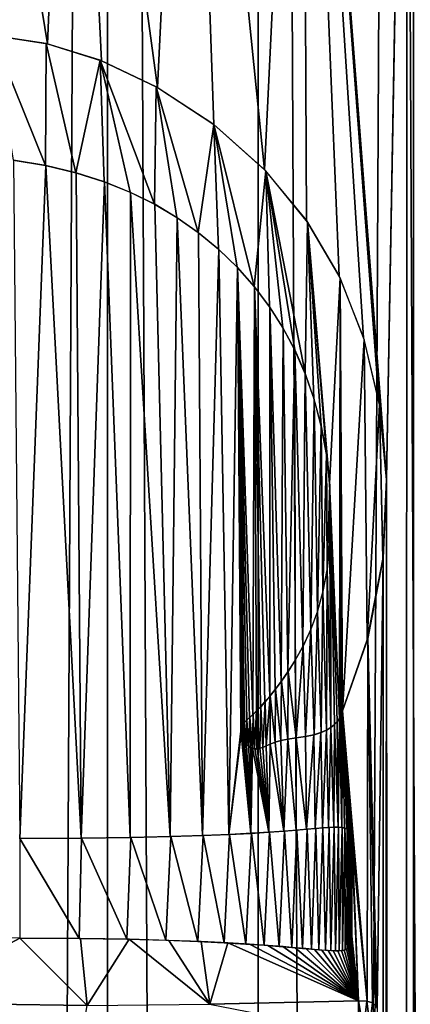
# Model space of a CAD drawing. Header units: millimetres. Extents: x -42 to 65, y -144 to 144.
# Tile 121 of 145: x 53.57 to 55.14, y 90.7 to 94.67. Entities that reach past the tile are written whole.
import ezdxf

# ---------------------------------------------------------------- set-up
doc = ezdxf.new("R2010")
doc.units = ezdxf.units.MM
doc.header["$LTSCALE"] = 81.481481
for name, color, linetype in [('104', 7, 'CONTINUOUS'), ('11', 7, 'CONTINUOUS'), ('20', 7, 'CONTINUOUS'), ('48', 7, 'CONTINUOUS'), ('65', 7, 'CONTINUOUS'), ('71', 7, 'CONTINUOUS'), ('72', 7, 'CONTINUOUS')]:
    doc.layers.add(name, color=color, linetype=linetype)

msp = doc.modelspace()

# ---------------------------------------------------------------- linework, layer by layer
at = {"layer": '104', "color": 7, "linetype": 'CONTINUOUS'}
for points in [[(52.6789, 122.5, 56.1811), (53.9211, 122.5, 56.1811), (52.6789, -122.5, 56.1811), (52.6789, 122.5, 56.1811)], [(52.6789, -122.5, 56.1811), (53.9211, 122.5, 56.1811), (53.9211, -122.5, 56.1811), (52.6789, -122.5, 56.1811)], [(53.9211, 122.5, 56.1811), (55.154, 122.5, 56.0301), (53.9211, -122.5, 56.1811), (53.9211, 122.5, 56.1811)], [(53.9211, -122.5, 56.1811), (55.154, 122.5, 56.0301), (55.154, -122.5, 56.0301), (53.9211, -122.5, 56.1811)]]:
    msp.add_3dface(points, dxfattribs=at)
at = {"layer": '11', "color": 7, "linetype": 'CONTINUOUS'}
for points in [[(53.2985, -122.5, 35.5), (53.3015, 122.5, 35.5), (54.5259, -122.5, 35.5718), (53.2985, -122.5, 35.5)], [(53.3015, 122.5, 35.5), (54.5286, 122.5, 35.5721), (54.5259, -122.5, 35.5718), (53.3015, 122.5, 35.5)], [(54.5259, -122.5, 35.5718), (54.5286, 122.5, 35.5721), (55.737, -122.5, 35.7867), (54.5259, -122.5, 35.5718)], [(54.5286, 122.5, 35.5721), (55.7387, 122.5, 35.7871), (55.737, -122.5, 35.7867), (54.5286, 122.5, 35.5721)]]:
    msp.add_3dface(points, dxfattribs=at)
at = {"layer": '20', "color": 7, "linetype": 'CONTINUOUS'}
for points in [[(52.6789, 122.5, 35.8189), (53.9211, -122.5, 35.8189), (53.9211, 122.5, 35.8189), (52.6789, 122.5, 35.8189)], [(52.6789, -122.5, 35.8189), (53.9211, -122.5, 35.8189), (52.6789, 122.5, 35.8189), (52.6789, -122.5, 35.8189)], [(53.9211, -122.5, 35.8189), (55.154, -122.5, 35.9699), (53.9211, 122.5, 35.8189), (53.9211, -122.5, 35.8189)], [(53.9211, 122.5, 35.8189), (55.154, -122.5, 35.9699), (55.154, 122.5, 35.9699), (53.9211, 122.5, 35.8189)]]:
    msp.add_3dface(points, dxfattribs=at)
at = {"layer": '48', "color": 7, "linetype": 'CONTINUOUS'}
for points in [[(55.1285, 97.4967, 56.3396), (55.4837, 22.2003, 56.2704), (55.5038, 97.8199, 56.2661), (55.1285, 97.4967, 56.3396)], [(55.1285, 97.4967, 56.3396), (54.7069, 97.2376, 56.4053), (55.0453, 92.8135, 56.3539), (55.1285, 97.4967, 56.3396)], [(55.1082, 22.518, 56.3431), (55.1285, 97.4967, 56.3396), (55.0453, 92.8135, 56.3539), (55.1082, 22.518, 56.3431)], [(55.1082, 22.518, 56.3431), (55.4837, 22.2003, 56.2704), (55.1285, 97.4967, 56.3396), (55.1082, 22.518, 56.3431)], [(54.7069, 97.2376, 56.4053), (54.2516, 97.0497, 56.4568), (54.5546, 94.0614, 56.4248), (54.7069, 97.2376, 56.4053)], [(54.7232, 93.8574, 56.4031), (54.7069, 97.2376, 56.4053), (54.5546, 94.0614, 56.4248), (54.7232, 93.8574, 56.4031)], [(54.8551, 93.6321, 56.3842), (54.7069, 97.2376, 56.4053), (54.7232, 93.8574, 56.4031), (54.8551, 93.6321, 56.3842)], [(54.9531, 93.384, 56.3691), (54.7069, 97.2376, 56.4053), (54.8551, 93.6321, 56.3842), (54.9531, 93.384, 56.3691)], [(55.0163, 93.118, 56.3588), (54.7069, 97.2376, 56.4053), (54.9531, 93.384, 56.3691), (55.0163, 93.118, 56.3588)], [(55.0453, 92.8135, 56.3539), (54.7069, 97.2376, 56.4053), (55.0163, 93.118, 56.3588), (55.0453, 92.8135, 56.3539)], [(54.2516, 97.0497, 56.4568), (53.7792, 96.9373, 56.4891), (54.1229, 94.3932, 56.4677), (54.2516, 97.0497, 56.4568)], [(54.3494, 94.2437, 56.4474), (54.2516, 97.0497, 56.4568), (54.1229, 94.3932, 56.4677), (54.3494, 94.2437, 56.4474)], [(54.5546, 94.0614, 56.4248), (54.2516, 97.0497, 56.4568), (54.3494, 94.2437, 56.4474), (54.5546, 94.0614, 56.4248)], [(53.7792, 96.9373, 56.4891), (53.2984, 96.9, 56.5), (53.6803, 94.5702, 56.4931), (53.7792, 96.9373, 56.4891)], [(53.8977, 94.5014, 56.483), (53.7792, 96.9373, 56.4891), (53.6803, 94.5702, 56.4931), (53.8977, 94.5014, 56.483)], [(54.1229, 94.3932, 56.4677), (53.7792, 96.9373, 56.4891), (53.8977, 94.5014, 56.483), (54.1229, 94.3932, 56.4677)], [(53.6803, 94.5702, 56.4931), (53.2984, 96.9, 56.5), (53.4623, 94.6033, 56.4987), (53.6803, 94.5702, 56.4931)], [(53.5424, 94.1009, 56.4972), (53.5679, 91.3649, 56.4966), (53.6731, 94.0791, 56.4934), (53.5424, 94.1009, 56.4972)], [(53.5679, 91.3649, 56.4966), (53.815, 91.366, 56.4874), (53.6731, 94.0791, 56.4934), (53.5679, 91.3649, 56.4966)], [(53.6731, 94.0791, 56.4934), (53.815, 91.366, 56.4874), (53.7955, 94.0495, 56.4883), (53.6731, 94.0791, 56.4934)], [(53.7955, 94.0495, 56.4883), (53.815, 91.366, 56.4874), (53.9092, 94.0131, 56.4823), (53.7955, 94.0495, 56.4883)], [(53.815, 91.366, 56.4874), (54.0129, 91.3686, 56.4758), (53.9092, 94.0131, 56.4823), (53.815, 91.366, 56.4874)], [(53.9092, 94.0131, 56.4823), (54.0129, 91.3686, 56.4758), (54.0144, 93.9707, 56.4757), (53.9092, 94.0131, 56.4823)], [(54.0129, 91.3686, 56.4758), (54.1734, 91.3722, 56.4636), (54.0144, 93.9707, 56.4757), (54.0129, 91.3686, 56.4758)], [(54.0144, 93.9707, 56.4757), (54.1734, 91.3722, 56.4636), (54.1116, 93.9225, 56.4686), (54.0144, 93.9707, 56.4757)], [(54.1116, 93.9225, 56.4686), (54.1734, 91.3722, 56.4636), (54.2026, 93.8683, 56.4611), (54.1116, 93.9225, 56.4686)], [(54.1734, 91.3722, 56.4636), (54.3041, 91.3763, 56.4519), (54.2026, 93.8683, 56.4611), (54.1734, 91.3722, 56.4636)], [(54.2026, 93.8683, 56.4611), (54.3041, 91.3763, 56.4519), (54.2885, 93.8076, 56.4534), (54.2026, 93.8683, 56.4611)], [(54.2885, 93.8076, 56.4534), (54.3041, 91.3763, 56.4519), (54.3696, 93.7403, 56.4454), (54.2885, 93.8076, 56.4534)], [(54.3041, 91.3763, 56.4519), (54.4109, 91.3807, 56.4411), (54.3696, 93.7403, 56.4454), (54.3041, 91.3763, 56.4519)], [(54.3696, 93.7403, 56.4454), (54.4109, 91.3807, 56.4411), (54.4451, 93.6672, 56.4374), (54.3696, 93.7403, 56.4454)], [(54.4451, 93.6672, 56.4374), (54.4109, 91.3807, 56.4411), (54.4588, 91.7974, 56.4359), (54.4451, 93.6672, 56.4374)], [(54.4666, 91.8226, 56.435), (54.4451, 93.6672, 56.4374), (54.4622, 91.814, 56.4355), (54.4666, 91.8226, 56.435)], [(54.4733, 91.8318, 56.4342), (54.4451, 93.6672, 56.4374), (54.4666, 91.8226, 56.435), (54.4733, 91.8318, 56.4342)], [(54.4825, 91.8417, 56.4332), (54.4451, 93.6672, 56.4374), (54.4733, 91.8318, 56.4342), (54.4825, 91.8417, 56.4332)], [(54.4938, 91.8523, 56.4319), (54.4451, 93.6672, 56.4374), (54.4825, 91.8417, 56.4332), (54.4938, 91.8523, 56.4319)], [(54.5069, 91.8642, 56.4304), (54.4451, 93.6672, 56.4374), (54.4938, 91.8523, 56.4319), (54.5069, 91.8642, 56.4304)], [(54.5138, 93.5893, 56.4296), (54.4451, 93.6672, 56.4374), (54.5069, 91.8642, 56.4304), (54.5138, 93.5893, 56.4296)], [(54.4622, 91.814, 56.4355), (54.4451, 93.6672, 56.4374), (54.4597, 91.8058, 56.4358), (54.4622, 91.814, 56.4355)], [(54.4597, 91.8058, 56.4358), (54.4451, 93.6672, 56.4374), (54.4588, 91.7974, 56.4359), (54.4597, 91.8058, 56.4358)], [(54.5215, 91.8784, 56.4287), (54.5138, 93.5893, 56.4296), (54.5069, 91.8642, 56.4304), (54.5215, 91.8784, 56.4287)], [(54.5377, 91.8953, 56.4268), (54.5138, 93.5893, 56.4296), (54.5215, 91.8784, 56.4287), (54.5377, 91.8953, 56.4268)], [(54.5555, 91.9153, 56.4247), (54.5138, 93.5893, 56.4296), (54.5377, 91.8953, 56.4268), (54.5555, 91.9153, 56.4247)], [(54.5752, 91.9385, 56.4223), (54.5138, 93.5893, 56.4296), (54.5555, 91.9153, 56.4247), (54.5752, 91.9385, 56.4223)], [(54.5752, 93.508, 56.4223), (54.5138, 93.5893, 56.4296), (54.5752, 91.9385, 56.4223), (54.5752, 93.508, 56.4223)], [(54.5971, 91.9658, 56.4196), (54.5752, 93.508, 56.4223), (54.5752, 91.9385, 56.4223), (54.5971, 91.9658, 56.4196)], [(54.6213, 91.9979, 56.4165), (54.5752, 93.508, 56.4223), (54.5971, 91.9658, 56.4196), (54.6213, 91.9979, 56.4165)], [(54.6291, 93.4233, 56.4155), (54.5752, 93.508, 56.4223), (54.6213, 91.9979, 56.4165), (54.6291, 93.4233, 56.4155)], [(54.6479, 92.0362, 56.4131), (54.6291, 93.4233, 56.4155), (54.6213, 91.9979, 56.4165), (54.6479, 92.0362, 56.4131)], [(54.6765, 93.3341, 56.4094), (54.6291, 93.4233, 56.4155), (54.6479, 92.0362, 56.4131), (54.6765, 93.3341, 56.4094)], [(54.6771, 92.0824, 56.4093), (54.6765, 93.3341, 56.4094), (54.6479, 92.0362, 56.4131), (54.6771, 92.0824, 56.4093)], [(54.7086, 92.1391, 56.4051), (54.6765, 93.3341, 56.4094), (54.6771, 92.0824, 56.4093), (54.7086, 92.1391, 56.4051)], [(54.718, 93.2386, 56.4038), (54.6765, 93.3341, 56.4094), (54.7086, 92.1391, 56.4051), (54.718, 93.2386, 56.4038)], [(54.7402, 92.2066, 56.4008), (54.718, 93.2386, 56.4038), (54.7086, 92.1391, 56.4051), (54.7402, 92.2066, 56.4008)], [(54.7535, 93.1363, 56.3989), (54.718, 93.2386, 56.4038), (54.7402, 92.2066, 56.4008), (54.7535, 93.1363, 56.3989)], [(54.7671, 92.2793, 56.397), (54.7535, 93.1363, 56.3989), (54.7402, 92.2066, 56.4008), (54.7671, 92.2793, 56.397)], [(54.7822, 93.0276, 56.3949), (54.7535, 93.1363, 56.3989), (54.7671, 92.2793, 56.397), (54.7822, 93.0276, 56.3949)], [(54.7889, 92.3584, 56.3939), (54.7822, 93.0276, 56.3949), (54.7671, 92.2793, 56.397), (54.7889, 92.3584, 56.3939)], [(54.8034, 92.9132, 56.3918), (54.7822, 93.0276, 56.3949), (54.7889, 92.3584, 56.3939), (54.8034, 92.9132, 56.3918)], [(54.8058, 92.4476, 56.3915), (54.8034, 92.9132, 56.3918), (54.7889, 92.3584, 56.3939), (54.8058, 92.4476, 56.3915)], [(54.8166, 92.7943, 56.3899), (54.8034, 92.9132, 56.3918), (54.8058, 92.4476, 56.3915), (54.8166, 92.7943, 56.3899)], [(55.0314, 92.4959, 56.3563), (55.035, 75.901, 56.3557), (55.0453, 92.8135, 56.3539), (55.0314, 92.4959, 56.3563)], [(55.0351, 75.7868, 56.3556), (55.0453, 92.8135, 56.3539), (55.035, 75.901, 56.3557), (55.0351, 75.7868, 56.3556)], [(55.0351, 75.7868, 56.3556), (55.1082, 22.518, 56.3431), (55.0453, 92.8135, 56.3539), (55.0351, 75.7868, 56.3556)], [(54.8171, 92.5517, 56.3898), (54.8166, 92.7943, 56.3899), (54.8058, 92.4476, 56.3915), (54.8171, 92.5517, 56.3898)], [(54.8212, 92.6716, 56.3892), (54.8166, 92.7943, 56.3899), (54.8171, 92.5517, 56.3898), (54.8212, 92.6716, 56.3892)], [(54.9697, 92.1716, 56.3664), (55.0073, 90.6795, 56.3603), (55.0314, 92.4959, 56.3563), (54.9697, 92.1716, 56.3664)], [(55.0073, 90.6795, 56.3603), (55.0265, 75.9872, 56.3571), (55.0314, 92.4959, 56.3563), (55.0073, 90.6795, 56.3603)], [(55.0265, 75.9872, 56.3571), (55.035, 75.901, 56.3557), (55.0314, 92.4959, 56.3563), (55.0265, 75.9872, 56.3571)], [(54.8676, 91.8791, 56.3823), (54.967, 90.7084, 56.3668), (54.9697, 92.1716, 56.3664), (54.8676, 91.8791, 56.3823)], [(54.967, 90.7084, 56.3668), (54.9894, 90.7013, 56.3632), (54.9697, 92.1716, 56.3664), (54.967, 90.7084, 56.3668)], [(54.9894, 90.7013, 56.3632), (55.0018, 90.6914, 56.3612), (54.9697, 92.1716, 56.3664), (54.9894, 90.7013, 56.3632)], [(55.0018, 90.6914, 56.3612), (55.0073, 90.6795, 56.3603), (54.9697, 92.1716, 56.3664), (55.0018, 90.6914, 56.3612)], [(54.8556, 91.849, 56.3841), (54.8649, 91.4089, 56.3827), (54.8625, 91.8632, 56.3831), (54.8556, 91.849, 56.3841)], [(54.8625, 91.8632, 56.3831), (54.8649, 91.4089, 56.3827), (54.8676, 91.8791, 56.3823), (54.8625, 91.8632, 56.3831)], [(54.8649, 91.4089, 56.3827), (54.8766, 91.4069, 56.381), (54.8676, 91.8791, 56.3823), (54.8649, 91.4089, 56.3827)], [(54.9037, 91.3782, 56.3768), (54.9061, 91.3665, 56.3764), (54.8676, 91.8791, 56.3823), (54.9037, 91.3782, 56.3768)], [(54.8766, 91.4069, 56.381), (54.8858, 91.4039, 56.3796), (54.8676, 91.8791, 56.3823), (54.8766, 91.4069, 56.381)], [(54.8858, 91.4039, 56.3796), (54.8925, 91.3998, 56.3785), (54.8676, 91.8791, 56.3823), (54.8858, 91.4039, 56.3796)], [(54.8925, 91.3998, 56.3785), (54.8973, 91.3943, 56.3778), (54.8676, 91.8791, 56.3823), (54.8925, 91.3998, 56.3785)], [(54.8973, 91.3943, 56.3778), (54.9007, 91.3872, 56.3773), (54.8676, 91.8791, 56.3823), (54.8973, 91.3943, 56.3778)], [(54.9007, 91.3872, 56.3773), (54.9037, 91.3782, 56.3768), (54.8676, 91.8791, 56.3823), (54.9007, 91.3872, 56.3773)], [(54.9061, 91.3665, 56.3764), (54.967, 90.7084, 56.3668), (54.8676, 91.8791, 56.3823), (54.9061, 91.3665, 56.3764)], [(54.8216, 91.8124, 56.3892), (54.8329, 91.4099, 56.3875), (54.8356, 91.8238, 56.3871), (54.8216, 91.8124, 56.3892)], [(54.8329, 91.4099, 56.3875), (54.8504, 91.4099, 56.3849), (54.8356, 91.8238, 56.3871), (54.8329, 91.4099, 56.3875)], [(54.8356, 91.8238, 56.3871), (54.8504, 91.4099, 56.3849), (54.8467, 91.8359, 56.3855), (54.8356, 91.8238, 56.3871)], [(54.8467, 91.8359, 56.3855), (54.8504, 91.4099, 56.3849), (54.8556, 91.849, 56.3841), (54.8467, 91.8359, 56.3855)], [(54.8504, 91.4099, 56.3849), (54.8649, 91.4089, 56.3827), (54.8556, 91.849, 56.3841), (54.8504, 91.4099, 56.3849)], [(54.4588, 91.7974, 56.4359), (54.4109, 91.3807, 56.4411), (54.4595, 91.788, 56.4358), (54.4588, 91.7974, 56.4359)], [(54.4109, 91.3807, 56.4411), (54.4987, 91.3853, 56.4314), (54.4595, 91.788, 56.4358), (54.4109, 91.3807, 56.4411)], [(54.4595, 91.788, 56.4358), (54.4987, 91.3853, 56.4314), (54.4621, 91.7771, 56.4355), (54.4595, 91.788, 56.4358)], [(54.4621, 91.7771, 56.4355), (54.4987, 91.3853, 56.4314), (54.4669, 91.7653, 56.435), (54.4621, 91.7771, 56.4355)], [(54.6818, 91.7706, 56.4087), (54.7229, 91.4019, 56.4031), (54.719, 91.7759, 56.4037), (54.6818, 91.7706, 56.4087)], [(54.719, 91.7759, 56.4037), (54.7229, 91.4019, 56.4031), (54.7533, 91.7829, 56.3989), (54.719, 91.7759, 56.4037)], [(54.7229, 91.4019, 56.4031), (54.7579, 91.4049, 56.3983), (54.7533, 91.7829, 56.3989), (54.7229, 91.4019, 56.4031)], [(54.7533, 91.7829, 56.3989), (54.7579, 91.4049, 56.3983), (54.7814, 91.7917, 56.395), (54.7533, 91.7829, 56.3989)], [(54.7579, 91.4049, 56.3983), (54.7873, 91.4073, 56.3941), (54.7814, 91.7917, 56.395), (54.7579, 91.4049, 56.3983)], [(54.7814, 91.7917, 56.395), (54.7873, 91.4073, 56.3941), (54.8039, 91.8016, 56.3917), (54.7814, 91.7917, 56.395)], [(54.7873, 91.4073, 56.3941), (54.812, 91.409, 56.3906), (54.8039, 91.8016, 56.3917), (54.7873, 91.4073, 56.3941)], [(54.8039, 91.8016, 56.3917), (54.812, 91.409, 56.3906), (54.8216, 91.8124, 56.3892), (54.8039, 91.8016, 56.3917)], [(54.812, 91.409, 56.3906), (54.8329, 91.4099, 56.3875), (54.8216, 91.8124, 56.3892), (54.812, 91.409, 56.3906)], [(54.4669, 91.7653, 56.435), (54.4987, 91.3853, 56.4314), (54.4738, 91.7539, 56.4342), (54.4669, 91.7653, 56.435)], [(54.4738, 91.7539, 56.4342), (54.4987, 91.3853, 56.4314), (54.482, 91.744, 56.4333), (54.4738, 91.7539, 56.4342)], [(54.482, 91.744, 56.4333), (54.4987, 91.3853, 56.4314), (54.4904, 91.7366, 56.4323), (54.482, 91.744, 56.4333)], [(54.4904, 91.7366, 56.4323), (54.4987, 91.3853, 56.4314), (54.4984, 91.7316, 56.4314), (54.4904, 91.7366, 56.4323)], [(54.5472, 91.7322, 56.4257), (54.5712, 91.3899, 56.4228), (54.5613, 91.7377, 56.424), (54.5472, 91.7322, 56.4257)], [(54.5613, 91.7377, 56.424), (54.5712, 91.3899, 56.4228), (54.5774, 91.7448, 56.422), (54.5613, 91.7377, 56.424)], [(54.5712, 91.3899, 56.4228), (54.6313, 91.3943, 56.4153), (54.5774, 91.7448, 56.422), (54.5712, 91.3899, 56.4228)], [(54.5774, 91.7448, 56.422), (54.6313, 91.3943, 56.4153), (54.5965, 91.7525, 56.4197), (54.5774, 91.7448, 56.422)], [(54.5965, 91.7525, 56.4197), (54.6313, 91.3943, 56.4153), (54.6198, 91.7597, 56.4167), (54.5965, 91.7525, 56.4197)], [(54.6198, 91.7597, 56.4167), (54.6313, 91.3943, 56.4153), (54.648, 91.7656, 56.4131), (54.6198, 91.7597, 56.4167)], [(54.6313, 91.3943, 56.4153), (54.6812, 91.3983, 56.4088), (54.648, 91.7656, 56.4131), (54.6313, 91.3943, 56.4153)], [(54.648, 91.7656, 56.4131), (54.6812, 91.3983, 56.4088), (54.6818, 91.7706, 56.4087), (54.648, 91.7656, 56.4131)], [(54.6812, 91.3983, 56.4088), (54.7229, 91.4019, 56.4031), (54.6818, 91.7706, 56.4087), (54.6812, 91.3983, 56.4088)], [(54.4984, 91.7316, 56.4314), (54.4987, 91.3853, 56.4314), (54.5062, 91.7285, 56.4305), (54.4984, 91.7316, 56.4314)], [(54.4987, 91.3853, 56.4314), (54.5712, 91.3899, 56.4228), (54.5062, 91.7285, 56.4305), (54.4987, 91.3853, 56.4314)], [(54.5062, 91.7285, 56.4305), (54.5712, 91.3899, 56.4228), (54.5144, 91.7269, 56.4295), (54.5062, 91.7285, 56.4305)], [(54.5144, 91.7269, 56.4295), (54.5712, 91.3899, 56.4228), (54.5238, 91.7268, 56.4284), (54.5144, 91.7269, 56.4295)], [(54.5238, 91.7268, 56.4284), (54.5712, 91.3899, 56.4228), (54.5347, 91.7285, 56.4272), (54.5238, 91.7268, 56.4284)], [(54.5347, 91.7285, 56.4272), (54.5712, 91.3899, 56.4228), (54.5472, 91.7322, 56.4257), (54.5347, 91.7285, 56.4272)], [(54.9061, 91.3665, 56.3764), (54.9071, 91.3518, 56.3763), (54.967, 90.7084, 56.3668), (54.9061, 91.3665, 56.3764)], [(54.9071, 91.3518, 56.3763), (54.9064, 91.3336, 56.3764), (54.933, 90.7104, 56.3722), (54.9071, 91.3518, 56.3763)], [(54.967, 90.7084, 56.3668), (54.9071, 91.3518, 56.3763), (54.933, 90.7104, 56.3722), (54.967, 90.7084, 56.3668)], [(54.9041, 91.3118, 56.3768), (54.9005, 91.2863, 56.3773), (54.902, 91.0092, 56.3771), (54.9041, 91.3118, 56.3768)], [(54.9046, 90.9879, 56.3767), (54.9041, 91.3118, 56.3768), (54.902, 91.0092, 56.3771), (54.9046, 90.9879, 56.3767)], [(54.9064, 91.3336, 56.3764), (54.9041, 91.3118, 56.3768), (54.9055, 90.9701, 56.3765), (54.9064, 91.3336, 56.3764)], [(54.9055, 90.9701, 56.3765), (54.9041, 91.3118, 56.3768), (54.9046, 90.9879, 56.3767), (54.9055, 90.9701, 56.3765)], [(54.9064, 91.3336, 56.3764), (54.9055, 90.9701, 56.3765), (54.933, 90.7104, 56.3722), (54.9064, 91.3336, 56.3764)], [(54.9005, 91.2863, 56.3773), (54.8961, 91.2565, 56.378), (54.8981, 91.0346, 56.3777), (54.9005, 91.2863, 56.3773)], [(54.902, 91.0092, 56.3771), (54.9005, 91.2863, 56.3773), (54.8981, 91.0346, 56.3777), (54.902, 91.0092, 56.3771)], [(54.8923, 91.2283, 56.3786), (54.8897, 91.2058, 56.379), (54.8934, 91.0652, 56.3784), (54.8923, 91.2283, 56.3786)], [(54.8961, 91.2565, 56.378), (54.8923, 91.2283, 56.3786), (54.8934, 91.0652, 56.3784), (54.8961, 91.2565, 56.378)], [(54.8981, 91.0346, 56.3777), (54.8961, 91.2565, 56.378), (54.8934, 91.0652, 56.3784), (54.8981, 91.0346, 56.3777)], [(54.8881, 91.1874, 56.3792), (54.8872, 91.172, 56.3793), (54.8888, 91.1027, 56.3791), (54.8881, 91.1874, 56.3792)], [(54.8897, 91.2058, 56.379), (54.8881, 91.1874, 56.3792), (54.8888, 91.1027, 56.3791), (54.8897, 91.2058, 56.379)], [(54.8934, 91.0652, 56.3784), (54.8897, 91.2058, 56.379), (54.8888, 91.1027, 56.3791), (54.8934, 91.0652, 56.3784)], [(54.8863, 91.1592, 56.3795), (54.8863, 91.1547, 56.3795), (54.8872, 91.172, 56.3793), (54.8863, 91.1592, 56.3795)], [(54.8872, 91.172, 56.3793), (54.8863, 91.1547, 56.3795), (54.8888, 91.1027, 56.3791), (54.8872, 91.172, 56.3793)], [(54.8863, 91.1547, 56.3795), (54.8863, 91.1499, 56.3795), (54.8888, 91.1027, 56.3791), (54.8863, 91.1547, 56.3795)], [(53.5679, 90.9628, 56.4966), (53.0225, 90.9706, 56.4963), (53.0792, 90.7024, 56.4977), (53.5679, 90.9628, 56.4966)], [(53.8391, 90.6917, 56.4862), (53.5679, 90.9628, 56.4966), (53.0792, 90.7024, 56.4977), (53.8391, 90.6917, 56.4862)], [(53.8121, 90.9614, 56.4875), (53.5679, 90.9628, 56.4966), (53.8391, 90.6917, 56.4862), (53.8121, 90.9614, 56.4875)], [(54.0089, 90.9581, 56.476), (53.8121, 90.9614, 56.4875), (53.8391, 90.6917, 56.4862), (54.0089, 90.9581, 56.476)], [(54.3333, 90.6959, 56.449), (54.0089, 90.9581, 56.476), (53.8391, 90.6917, 56.4862), (54.3333, 90.6959, 56.449)], [(54.1686, 90.9536, 56.464), (54.0089, 90.9581, 56.476), (54.3333, 90.6959, 56.449), (54.1686, 90.9536, 56.464)], [(54.2989, 90.9486, 56.4524), (54.1686, 90.9536, 56.464), (54.3333, 90.6959, 56.449), (54.2989, 90.9486, 56.4524)], [(54.4058, 90.9434, 56.4416), (54.2989, 90.9486, 56.4524), (54.3333, 90.6959, 56.449), (54.4058, 90.9434, 56.4416)], [(54.933, 90.7104, 56.3722), (54.4058, 90.9434, 56.4416), (54.3333, 90.6959, 56.449), (54.933, 90.7104, 56.3722)], [(54.4939, 90.9382, 56.4319), (54.4058, 90.9434, 56.4416), (54.933, 90.7104, 56.3722), (54.4939, 90.9382, 56.4319)], [(54.9021, 90.9441, 56.3771), (54.8991, 90.935, 56.3775), (54.933, 90.7104, 56.3722), (54.9021, 90.9441, 56.3771)], [(54.9045, 90.9556, 56.3767), (54.9021, 90.9441, 56.3771), (54.933, 90.7104, 56.3722), (54.9045, 90.9556, 56.3767)], [(54.9055, 90.9701, 56.3765), (54.9045, 90.9556, 56.3767), (54.933, 90.7104, 56.3722), (54.9055, 90.9701, 56.3765)], [(54.5668, 90.9332, 56.4233), (54.4939, 90.9382, 56.4319), (54.933, 90.7104, 56.3722), (54.5668, 90.9332, 56.4233)], [(54.6273, 90.9284, 56.4158), (54.5668, 90.9332, 56.4233), (54.933, 90.7104, 56.3722), (54.6273, 90.9284, 56.4158)], [(54.6777, 90.9241, 56.4092), (54.6273, 90.9284, 56.4158), (54.933, 90.7104, 56.3722), (54.6777, 90.9241, 56.4092)], [(54.7198, 90.9204, 56.4036), (54.6777, 90.9241, 56.4092), (54.933, 90.7104, 56.3722), (54.7198, 90.9204, 56.4036)], [(54.7551, 90.9172, 56.3987), (54.7198, 90.9204, 56.4036), (54.933, 90.7104, 56.3722), (54.7551, 90.9172, 56.3987)], [(54.7848, 90.9147, 56.3945), (54.7551, 90.9172, 56.3987), (54.933, 90.7104, 56.3722), (54.7848, 90.9147, 56.3945)], [(54.8098, 90.9129, 56.3909), (54.7848, 90.9147, 56.3945), (54.933, 90.7104, 56.3722), (54.8098, 90.9129, 56.3909)], [(54.831, 90.9119, 56.3878), (54.8098, 90.9129, 56.3909), (54.933, 90.7104, 56.3722), (54.831, 90.9119, 56.3878)], [(54.8488, 90.9119, 56.3852), (54.831, 90.9119, 56.3878), (54.933, 90.7104, 56.3722), (54.8488, 90.9119, 56.3852)], [(54.8635, 90.9129, 56.3829), (54.8488, 90.9119, 56.3852), (54.933, 90.7104, 56.3722), (54.8635, 90.9129, 56.3829)], [(54.8754, 90.9149, 56.3811), (54.8635, 90.9129, 56.3829), (54.933, 90.7104, 56.3722), (54.8754, 90.9149, 56.3811)], [(54.8847, 90.9181, 56.3797), (54.8754, 90.9149, 56.3811), (54.933, 90.7104, 56.3722), (54.8847, 90.9181, 56.3797)], [(54.8914, 90.9225, 56.3787), (54.8847, 90.9181, 56.3797), (54.933, 90.7104, 56.3722), (54.8914, 90.9225, 56.3787)], [(54.8958, 90.928, 56.378), (54.8914, 90.9225, 56.3787), (54.933, 90.7104, 56.3722), (54.8958, 90.928, 56.378)], [(54.8991, 90.935, 56.3775), (54.8958, 90.928, 56.378), (54.933, 90.7104, 56.3722), (54.8991, 90.935, 56.3775)]]:
    msp.add_3dface(points, dxfattribs=at)
at = {"layer": '65', "color": 7, "linetype": 'CONTINUOUS'}
for points in [[(54.3067, 91.3764, 56.1502), (54.3911, 90.9442, 56.1415), (54.4136, 91.3809, 56.139), (54.3067, 91.3764, 56.1502)], [(54.3911, 90.9442, 56.1415), (54.479, 90.9391, 56.1316), (54.4136, 91.3809, 56.139), (54.3911, 90.9442, 56.1415)], [(54.4136, 91.3809, 56.139), (54.479, 90.9391, 56.1316), (54.5015, 91.3855, 56.129), (54.4136, 91.3809, 56.139)], [(54.479, 90.9391, 56.1316), (54.5521, 90.9342, 56.1229), (54.5015, 91.3855, 56.129), (54.479, 90.9391, 56.1316)], [(54.5015, 91.3855, 56.129), (54.5521, 90.9342, 56.1229), (54.574, 91.3901, 56.1201), (54.5015, 91.3855, 56.129)], [(54.5521, 90.9342, 56.1229), (54.613, 90.9296, 56.1151), (54.574, 91.3901, 56.1201), (54.5521, 90.9342, 56.1229)], [(54.574, 91.3901, 56.1201), (54.613, 90.9296, 56.1151), (54.6341, 91.3945, 56.1124), (54.574, 91.3901, 56.1201)], [(54.613, 90.9296, 56.1151), (54.6639, 90.9253, 56.1084), (54.6341, 91.3945, 56.1124), (54.613, 90.9296, 56.1151)], [(54.6341, 91.3945, 56.1124), (54.6639, 90.9253, 56.1084), (54.684, 91.3986, 56.1057), (54.6341, 91.3945, 56.1124)], [(54.6639, 90.9253, 56.1084), (54.7067, 90.9216, 56.1025), (54.684, 91.3986, 56.1057), (54.6639, 90.9253, 56.1084)], [(54.684, 91.3986, 56.1057), (54.7067, 90.9216, 56.1025), (54.7257, 91.4021, 56.0999), (54.684, 91.3986, 56.1057)], [(54.7067, 90.9216, 56.1025), (54.7427, 90.9183, 56.0974), (54.7257, 91.4021, 56.0999), (54.7067, 90.9216, 56.1025)], [(54.7257, 91.4021, 56.0999), (54.7427, 90.9183, 56.0974), (54.7604, 91.4051, 56.0949), (54.7257, 91.4021, 56.0999)], [(54.7427, 90.9183, 56.0974), (54.7733, 90.9156, 56.093), (54.7604, 91.4051, 56.0949), (54.7427, 90.9183, 56.0974)], [(54.7604, 91.4051, 56.0949), (54.7733, 90.9156, 56.093), (54.7896, 91.4075, 56.0906), (54.7604, 91.4051, 56.0949)], [(54.7733, 90.9156, 56.093), (54.7991, 90.9136, 56.0892), (54.7896, 91.4075, 56.0906), (54.7733, 90.9156, 56.093)], [(54.7896, 91.4075, 56.0906), (54.7991, 90.9136, 56.0892), (54.8142, 91.4092, 56.087), (54.7896, 91.4075, 56.0906)], [(54.7991, 90.9136, 56.0892), (54.8211, 90.9123, 56.086), (54.8142, 91.4092, 56.087), (54.7991, 90.9136, 56.0892)], [(54.8142, 91.4092, 56.087), (54.8211, 90.9123, 56.086), (54.835, 91.41, 56.0838), (54.8142, 91.4092, 56.087)], [(54.8211, 90.9123, 56.086), (54.8396, 90.9118, 56.0831), (54.835, 91.41, 56.0838), (54.8211, 90.9123, 56.086)], [(54.835, 91.41, 56.0838), (54.8396, 90.9118, 56.0831), (54.8523, 91.4098, 56.0812), (54.835, 91.41, 56.0838)], [(54.8396, 90.9118, 56.0831), (54.8552, 90.9122, 56.0807), (54.8523, 91.4098, 56.0812), (54.8396, 90.9118, 56.0831)], [(54.8523, 91.4098, 56.0812), (54.8552, 90.9122, 56.0807), (54.8665, 91.4087, 56.079), (54.8523, 91.4098, 56.0812)], [(54.8552, 90.9122, 56.0807), (54.868, 90.9135, 56.0788), (54.8665, 91.4087, 56.079), (54.8552, 90.9122, 56.0807)], [(54.8665, 91.4087, 56.079), (54.868, 90.9135, 56.0788), (54.878, 91.4066, 56.0772), (54.8665, 91.4087, 56.079)], [(54.868, 90.9135, 56.0788), (54.8784, 90.9157, 56.0771), (54.878, 91.4066, 56.0772), (54.868, 90.9135, 56.0788)], [(54.8869, 91.4034, 56.0758), (54.878, 91.4066, 56.0772), (54.8863, 91.1592, 56.0759), (54.8869, 91.4034, 56.0758)], [(54.8784, 90.9157, 56.0771), (54.8863, 91.1499, 56.0759), (54.878, 91.4066, 56.0772), (54.8784, 90.9157, 56.0771)], [(54.878, 91.4066, 56.0772), (54.8863, 91.1499, 56.0759), (54.8863, 91.1592, 56.0759), (54.878, 91.4066, 56.0772)], [(54.8872, 91.172, 56.0758), (54.8869, 91.4034, 56.0758), (54.8863, 91.1592, 56.0759), (54.8872, 91.172, 56.0758)], [(54.8933, 91.3992, 56.0748), (54.8869, 91.4034, 56.0758), (54.8919, 91.2253, 56.075), (54.8933, 91.3992, 56.0748)], [(54.8919, 91.2253, 56.075), (54.8869, 91.4034, 56.0758), (54.8896, 91.2046, 56.0754), (54.8919, 91.2253, 56.075)], [(54.8896, 91.2046, 56.0754), (54.8869, 91.4034, 56.0758), (54.8881, 91.187, 56.0756), (54.8896, 91.2046, 56.0754)], [(54.8881, 91.187, 56.0756), (54.8869, 91.4034, 56.0758), (54.8872, 91.172, 56.0758), (54.8881, 91.187, 56.0756)], [(54.8951, 91.2495, 56.0745), (54.8933, 91.3992, 56.0748), (54.8919, 91.2253, 56.075), (54.8951, 91.2495, 56.0745)], [(54.8978, 91.3935, 56.0741), (54.8933, 91.3992, 56.0748), (54.8951, 91.2495, 56.0745), (54.8978, 91.3935, 56.0741)], [(54.8993, 91.2779, 56.0738), (54.8978, 91.3935, 56.0741), (54.8951, 91.2495, 56.0745), (54.8993, 91.2779, 56.0738)], [(54.9011, 91.3861, 56.0736), (54.8978, 91.3935, 56.0741), (54.8993, 91.2779, 56.0738), (54.9011, 91.3861, 56.0736)], [(54.9033, 91.3063, 56.0732), (54.9011, 91.3861, 56.0736), (54.8993, 91.2779, 56.0738), (54.9033, 91.3063, 56.0732)], [(54.9041, 91.3766, 56.0731), (54.9011, 91.3861, 56.0736), (54.9033, 91.3063, 56.0732), (54.9041, 91.3766, 56.0731)], [(53.5679, 91.3649, 56.1965), (53.8069, 90.9615, 56.1874), (53.8165, 91.366, 56.1869), (53.5679, 91.3649, 56.1965)], [(53.5679, 90.9628, 56.1965), (53.8069, 90.9615, 56.1874), (53.5679, 91.3649, 56.1965), (53.5679, 90.9628, 56.1965)], [(53.8069, 90.9615, 56.1874), (53.9991, 90.9583, 56.176), (53.8165, 91.366, 56.1869), (53.8069, 90.9615, 56.1874)], [(53.8165, 91.366, 56.1869), (53.9991, 90.9583, 56.176), (54.0152, 91.3687, 56.1749), (53.8165, 91.366, 56.1869)], [(53.9991, 90.9583, 56.176), (54.1561, 90.954, 56.164), (54.0152, 91.3687, 56.1749), (53.9991, 90.9583, 56.176)], [(54.0152, 91.3687, 56.1749), (54.1561, 90.954, 56.164), (54.176, 91.3723, 56.1623), (54.0152, 91.3687, 56.1749)], [(54.1561, 90.954, 56.164), (54.2848, 90.9492, 56.1523), (54.176, 91.3723, 56.1623), (54.1561, 90.954, 56.164)], [(54.176, 91.3723, 56.1623), (54.2848, 90.9492, 56.1523), (54.3067, 91.3764, 56.1502), (54.176, 91.3723, 56.1623)], [(54.2848, 90.9492, 56.1523), (54.3911, 90.9442, 56.1415), (54.3067, 91.3764, 56.1502), (54.2848, 90.9492, 56.1523)], [(54.9061, 91.3298, 56.0728), (54.9041, 91.3766, 56.0731), (54.9033, 91.3063, 56.0732), (54.9061, 91.3298, 56.0728)], [(54.9064, 91.3643, 56.0727), (54.9041, 91.3766, 56.0731), (54.9061, 91.3298, 56.0728), (54.9064, 91.3643, 56.0727)], [(54.9071, 91.3488, 56.0726), (54.9064, 91.3643, 56.0727), (54.9061, 91.3298, 56.0728), (54.9071, 91.3488, 56.0726)], [(54.8864, 90.919, 56.0759), (54.8863, 91.1499, 56.0759), (54.8784, 90.9157, 56.0771), (54.8864, 90.919, 56.0759)], [(54.8863, 91.1592, 56.0759), (54.8863, 91.1499, 56.0759), (54.8863, 91.1547, 56.0759), (54.8863, 91.1592, 56.0759)], [(54.8887, 91.1033, 56.0755), (54.8863, 91.1499, 56.0759), (54.8864, 90.919, 56.0759), (54.8887, 91.1033, 56.0755)], [(54.8922, 90.9232, 56.075), (54.8887, 91.1033, 56.0755), (54.8864, 90.919, 56.0759), (54.8922, 90.9232, 56.075)], [(54.8933, 91.0661, 56.0748), (54.8887, 91.1033, 56.0755), (54.8922, 90.9232, 56.075), (54.8933, 91.0661, 56.0748)], [(54.8962, 90.9287, 56.0743), (54.8933, 91.0661, 56.0748), (54.8922, 90.9232, 56.075), (54.8962, 90.9287, 56.0743)], [(54.8979, 91.0357, 56.0741), (54.8933, 91.0661, 56.0748), (54.8962, 90.9287, 56.0743), (54.8979, 91.0357, 56.0741)], [(54.8994, 90.9359, 56.0738), (54.8979, 91.0357, 56.0741), (54.8962, 90.9287, 56.0743), (54.8994, 90.9359, 56.0738)], [(54.9018, 91.0104, 56.0734), (54.8979, 91.0357, 56.0741), (54.8994, 90.9359, 56.0738), (54.9018, 91.0104, 56.0734)], [(54.9024, 90.945, 56.0734), (54.9018, 91.0104, 56.0734), (54.8994, 90.9359, 56.0738), (54.9024, 90.945, 56.0734)], [(54.9045, 90.9891, 56.073), (54.9018, 91.0104, 56.0734), (54.9024, 90.945, 56.0734), (54.9045, 90.9891, 56.073)], [(54.9046, 90.9566, 56.073), (54.9045, 90.9891, 56.073), (54.9024, 90.945, 56.0734), (54.9046, 90.9566, 56.073)], [(54.9055, 90.9712, 56.0729), (54.9045, 90.9891, 56.073), (54.9046, 90.9566, 56.073), (54.9055, 90.9712, 56.0729)]]:
    msp.add_3dface(points, dxfattribs=at)
at = {"layer": '71', "color": 7, "linetype": 'CONTINUOUS'}
for points in [[(53.0789, 90.7024, 56.1976), (53.8009, 90.4586, 56.1877), (53.8391, 90.6917, 56.1857), (53.0789, 90.7024, 56.1976)], [(53.3961, 90.4589, 56.1995), (53.8009, 90.4586, 56.1877), (53.0789, 90.7024, 56.1976), (53.3961, 90.4589, 56.1995)], [(54.933, 90.5795, 56.0684), (54.933, 90.7104, 56.0684), (54.3325, 90.6959, 56.1476), (54.933, 90.5795, 56.0684)], [(54.9533, 90.5917, 56.0651), (54.933, 90.7104, 56.0684), (54.933, 90.5795, 56.0684), (54.9533, 90.5917, 56.0651)], [(54.9668, 90.7084, 56.0629), (54.933, 90.7104, 56.0684), (54.9533, 90.5917, 56.0651), (54.9668, 90.7084, 56.0629)], [(54.9781, 90.6148, 56.061), (54.9668, 90.7084, 56.0629), (54.9533, 90.5917, 56.0651), (54.9781, 90.6148, 56.061)], [(54.9892, 90.7015, 56.0592), (54.9668, 90.7084, 56.0629), (54.9781, 90.6148, 56.061), (54.9892, 90.7015, 56.0592)], [(54.9981, 90.6421, 56.0577), (54.9892, 90.7015, 56.0592), (54.9781, 90.6148, 56.061), (54.9981, 90.6421, 56.0577)], [(55.0017, 90.6916, 56.0571), (54.9892, 90.7015, 56.0592), (54.9981, 90.6421, 56.0577), (55.0017, 90.6916, 56.0571)]]:
    msp.add_3dface(points, dxfattribs=at)
at = {"layer": '72', "color": 7, "linetype": 'CONTINUOUS'}
for points in [[(53.6745, 94.5715, 56.1931), (53.4599, 94.6035, 56.1987), (53.6724, 94.0792, 56.1932), (53.6745, 94.5715, 56.1931)], [(53.6724, 94.0792, 56.1932), (53.4599, 94.6035, 56.1987), (53.5419, 94.101, 56.1971), (53.6724, 94.0792, 56.1932)], [(53.7946, 94.0498, 56.188), (53.6745, 94.5715, 56.1931), (53.6724, 94.0792, 56.1932), (53.7946, 94.0498, 56.188)], [(53.8926, 94.5035, 56.1828), (53.6745, 94.5715, 56.1931), (53.7946, 94.0498, 56.188), (53.8926, 94.5035, 56.1828)], [(53.9083, 94.0135, 56.1818), (53.8926, 94.5035, 56.1828), (53.7946, 94.0498, 56.188), (53.9083, 94.0135, 56.1818)], [(54.1177, 94.3962, 56.1672), (53.8926, 94.5035, 56.1828), (54.1106, 93.9231, 56.1677), (54.1177, 94.3962, 56.1672)], [(54.0134, 93.9711, 56.175), (53.8926, 94.5035, 56.1828), (53.9083, 94.0135, 56.1818), (54.0134, 93.9711, 56.175)], [(54.1106, 93.9231, 56.1677), (53.8926, 94.5035, 56.1828), (54.0134, 93.9711, 56.175), (54.1106, 93.9231, 56.1677)], [(54.2014, 93.8691, 56.1601), (54.1177, 94.3962, 56.1672), (54.1106, 93.9231, 56.1677), (54.2014, 93.8691, 56.1601)], [(54.2873, 93.8085, 56.1521), (54.1177, 94.3962, 56.1672), (54.2014, 93.8691, 56.1601), (54.2873, 93.8085, 56.1521)], [(54.3493, 94.2438, 56.1459), (54.1177, 94.3962, 56.1672), (54.2873, 93.8085, 56.1521), (54.3493, 94.2438, 56.1459)], [(54.3684, 93.7413, 56.1439), (54.3493, 94.2438, 56.1459), (54.2873, 93.8085, 56.1521), (54.3684, 93.7413, 56.1439)], [(54.4439, 93.6684, 56.1357), (54.3493, 94.2438, 56.1459), (54.3684, 93.7413, 56.1439), (54.4439, 93.6684, 56.1357)], [(54.5127, 93.5907, 56.1277), (54.3493, 94.2438, 56.1459), (54.4439, 93.6684, 56.1357), (54.5127, 93.5907, 56.1277)], [(54.5587, 94.0572, 56.122), (54.3493, 94.2438, 56.1459), (54.5127, 93.5907, 56.1277), (54.5587, 94.0572, 56.122)], [(54.5742, 93.5094, 56.1201), (54.5587, 94.0572, 56.122), (54.5127, 93.5907, 56.1277), (54.5742, 93.5094, 56.1201)], [(54.7278, 93.8508, 56.0996), (54.5587, 94.0572, 56.122), (54.7174, 93.2401, 56.101), (54.7278, 93.8508, 56.0996)], [(54.7174, 93.2401, 56.101), (54.5587, 94.0572, 56.122), (54.6759, 93.3354, 56.1068), (54.7174, 93.2401, 56.101)], [(54.6759, 93.3354, 56.1068), (54.5587, 94.0572, 56.122), (54.6283, 93.4247, 56.1131), (54.6759, 93.3354, 56.1068)], [(54.6283, 93.4247, 56.1131), (54.5587, 94.0572, 56.122), (54.5742, 93.5094, 56.1201), (54.6283, 93.4247, 56.1131)], [(54.7529, 93.1381, 56.096), (54.7278, 93.8508, 56.0996), (54.7174, 93.2401, 56.101), (54.7529, 93.1381, 56.096)], [(54.8583, 93.6253, 56.0803), (54.7278, 93.8508, 56.0996), (54.8164, 92.7967, 56.0866), (54.8583, 93.6253, 56.0803)], [(54.8164, 92.7967, 56.0866), (54.7278, 93.8508, 56.0996), (54.8031, 92.9155, 56.0886), (54.8164, 92.7967, 56.0866)], [(54.8031, 92.9155, 56.0886), (54.7278, 93.8508, 56.0996), (54.7817, 93.0296, 56.0918), (54.8031, 92.9155, 56.0886)], [(54.7817, 93.0296, 56.0918), (54.7278, 93.8508, 56.0996), (54.7529, 93.1381, 56.096), (54.7817, 93.0296, 56.0918)], [(54.8556, 91.849, 56.0807), (54.8583, 93.6253, 56.0803), (54.8164, 92.7967, 56.0866), (54.8556, 91.849, 56.0807)], [(54.8625, 91.8632, 56.0796), (54.8583, 93.6253, 56.0803), (54.8556, 91.849, 56.0807), (54.8625, 91.8632, 56.0796)], [(54.9553, 93.3768, 56.0648), (54.8583, 93.6253, 56.0803), (54.8676, 91.8791, 56.0788), (54.9553, 93.3768, 56.0648)], [(54.8676, 91.8791, 56.0788), (54.8583, 93.6253, 56.0803), (54.8625, 91.8632, 56.0796), (54.8676, 91.8791, 56.0788)], [(54.9682, 92.1662, 56.0627), (54.9553, 93.3768, 56.0648), (54.8676, 91.8791, 56.0788), (54.9682, 92.1662, 56.0627)], [(55.017, 93.114, 56.0545), (54.9553, 93.3768, 56.0648), (54.9682, 92.1662, 56.0627), (55.017, 93.114, 56.0545)], [(55.0309, 92.4914, 56.0521), (55.017, 93.114, 56.0545), (54.9682, 92.1662, 56.0627), (55.0309, 92.4914, 56.0521)], [(55.0454, 92.8112, 56.0496), (55.017, 93.114, 56.0545), (55.0309, 92.4914, 56.0521), (55.0454, 92.8112, 56.0496)], [(54.8212, 92.6746, 56.0859), (54.8556, 91.849, 56.0807), (54.8164, 92.7967, 56.0866), (54.8212, 92.6746, 56.0859)], [(54.8174, 92.5552, 56.0865), (54.8216, 91.8124, 56.0859), (54.8212, 92.6746, 56.0859), (54.8174, 92.5552, 56.0865)], [(54.8216, 91.8124, 56.0859), (54.8356, 91.8238, 56.0837), (54.8212, 92.6746, 56.0859), (54.8216, 91.8124, 56.0859)], [(54.8356, 91.8238, 56.0837), (54.8467, 91.8359, 56.082), (54.8212, 92.6746, 56.0859), (54.8356, 91.8238, 56.0837)], [(54.8467, 91.8359, 56.082), (54.8556, 91.849, 56.0807), (54.8212, 92.6746, 56.0859), (54.8467, 91.8359, 56.082)], [(54.8063, 92.4508, 56.0882), (54.8216, 91.8124, 56.0859), (54.8174, 92.5552, 56.0865), (54.8063, 92.4508, 56.0882)], [(54.7896, 92.3613, 56.0906), (54.8039, 91.8017, 56.0885), (54.8063, 92.4508, 56.0882), (54.7896, 92.3613, 56.0906)], [(54.8039, 91.8017, 56.0885), (54.8216, 91.8124, 56.0859), (54.8063, 92.4508, 56.0882), (54.8039, 91.8017, 56.0885)], [(54.768, 92.2821, 56.0938), (54.7816, 91.7917, 56.0918), (54.7896, 92.3613, 56.0906), (54.768, 92.2821, 56.0938)], [(54.7816, 91.7917, 56.0918), (54.8039, 91.8017, 56.0885), (54.7896, 92.3613, 56.0906), (54.7816, 91.7917, 56.0918)], [(54.7412, 92.209, 56.0977), (54.7536, 91.783, 56.0959), (54.768, 92.2821, 56.0938), (54.7412, 92.209, 56.0977)], [(54.7536, 91.783, 56.0959), (54.7816, 91.7917, 56.0918), (54.768, 92.2821, 56.0938), (54.7536, 91.783, 56.0959)], [(54.7096, 92.141, 56.1021), (54.7194, 91.7759, 56.1008), (54.7412, 92.209, 56.0977), (54.7096, 92.141, 56.1021)], [(54.7194, 91.7759, 56.1008), (54.7536, 91.783, 56.0959), (54.7412, 92.209, 56.0977), (54.7194, 91.7759, 56.1008)], [(54.6781, 92.0841, 56.1065), (54.6821, 91.7707, 56.1059), (54.7096, 92.141, 56.1021), (54.6781, 92.0841, 56.1065)], [(54.6821, 91.7707, 56.1059), (54.7194, 91.7759, 56.1008), (54.7096, 92.141, 56.1021), (54.6821, 91.7707, 56.1059)], [(54.6489, 92.0378, 56.1104), (54.6821, 91.7707, 56.1059), (54.6781, 92.0841, 56.1065), (54.6489, 92.0378, 56.1104)], [(54.6223, 91.9993, 56.1139), (54.6483, 91.7657, 56.1105), (54.6489, 92.0378, 56.1104), (54.6223, 91.9993, 56.1139)], [(54.6483, 91.7657, 56.1105), (54.6821, 91.7707, 56.1059), (54.6489, 92.0378, 56.1104), (54.6483, 91.7657, 56.1105)], [(54.5981, 91.9671, 56.1171), (54.6199, 91.7597, 56.1142), (54.6223, 91.9993, 56.1139), (54.5981, 91.9671, 56.1171)], [(54.6199, 91.7597, 56.1142), (54.6483, 91.7657, 56.1105), (54.6223, 91.9993, 56.1139), (54.6199, 91.7597, 56.1142)], [(54.5564, 91.9164, 56.1223), (54.5613, 91.7377, 56.1217), (54.5762, 91.9397, 56.1199), (54.5564, 91.9164, 56.1223)], [(54.5613, 91.7377, 56.1217), (54.5773, 91.7447, 56.1197), (54.5762, 91.9397, 56.1199), (54.5613, 91.7377, 56.1217)], [(54.5762, 91.9397, 56.1199), (54.5965, 91.7525, 56.1173), (54.5981, 91.9671, 56.1171), (54.5762, 91.9397, 56.1199)], [(54.5773, 91.7447, 56.1197), (54.5965, 91.7525, 56.1173), (54.5762, 91.9397, 56.1199), (54.5773, 91.7447, 56.1197)], [(54.5965, 91.7525, 56.1173), (54.6199, 91.7597, 56.1142), (54.5981, 91.9671, 56.1171), (54.5965, 91.7525, 56.1173)], [(54.5224, 91.8793, 56.1265), (54.5347, 91.7285, 56.125), (54.5386, 91.8963, 56.1245), (54.5224, 91.8793, 56.1265)], [(54.5347, 91.7285, 56.125), (54.5472, 91.7322, 56.1235), (54.5386, 91.8963, 56.1245), (54.5347, 91.7285, 56.125)], [(54.5386, 91.8963, 56.1245), (54.5472, 91.7322, 56.1235), (54.5564, 91.9164, 56.1223), (54.5386, 91.8963, 56.1245)], [(54.5472, 91.7322, 56.1235), (54.5613, 91.7377, 56.1217), (54.5564, 91.9164, 56.1223), (54.5472, 91.7322, 56.1235)], [(54.4947, 91.853, 56.1298), (54.506, 91.7285, 56.1285), (54.5078, 91.865, 56.1282), (54.4947, 91.853, 56.1298)], [(54.506, 91.7285, 56.1285), (54.5143, 91.7269, 56.1275), (54.5078, 91.865, 56.1282), (54.506, 91.7285, 56.1285)], [(54.5078, 91.865, 56.1282), (54.5143, 91.7269, 56.1275), (54.5224, 91.8793, 56.1265), (54.5078, 91.865, 56.1282)], [(54.5143, 91.7269, 56.1275), (54.5237, 91.7268, 56.1263), (54.5224, 91.8793, 56.1265), (54.5143, 91.7269, 56.1275)], [(54.5237, 91.7268, 56.1263), (54.5347, 91.7285, 56.125), (54.5224, 91.8793, 56.1265), (54.5237, 91.7268, 56.1263)], [(54.4598, 91.8064, 56.1338), (54.4619, 91.7777, 56.1336), (54.4624, 91.8146, 56.1335), (54.4598, 91.8064, 56.1338)], [(54.4619, 91.7777, 56.1336), (54.4667, 91.7659, 56.1331), (54.4624, 91.8146, 56.1335), (54.4619, 91.7777, 56.1336)], [(54.4624, 91.8146, 56.1335), (54.4667, 91.7659, 56.1331), (54.467, 91.8232, 56.133), (54.4624, 91.8146, 56.1335)], [(54.4667, 91.7659, 56.1331), (54.4734, 91.7544, 56.1323), (54.467, 91.8232, 56.133), (54.4667, 91.7659, 56.1331)], [(54.467, 91.8232, 56.133), (54.4734, 91.7544, 56.1323), (54.4739, 91.8325, 56.1322), (54.467, 91.8232, 56.133)], [(54.4734, 91.7544, 56.1323), (54.4815, 91.7445, 56.1313), (54.4739, 91.8325, 56.1322), (54.4734, 91.7544, 56.1323)], [(54.4739, 91.8325, 56.1322), (54.4815, 91.7445, 56.1313), (54.4832, 91.8424, 56.1311), (54.4739, 91.8325, 56.1322)], [(54.4815, 91.7445, 56.1313), (54.4899, 91.7369, 56.1304), (54.4832, 91.8424, 56.1311), (54.4815, 91.7445, 56.1313)], [(54.4832, 91.8424, 56.1311), (54.4899, 91.7369, 56.1304), (54.4947, 91.853, 56.1298), (54.4832, 91.8424, 56.1311)], [(54.4899, 91.7369, 56.1304), (54.498, 91.7317, 56.1294), (54.4947, 91.853, 56.1298), (54.4899, 91.7369, 56.1304)], [(54.498, 91.7317, 56.1294), (54.506, 91.7285, 56.1285), (54.4947, 91.853, 56.1298), (54.498, 91.7317, 56.1294)], [(54.4588, 91.798, 56.134), (54.4594, 91.7885, 56.1339), (54.4598, 91.8064, 56.1338), (54.4588, 91.798, 56.134)], [(54.4594, 91.7885, 56.1339), (54.4619, 91.7777, 56.1336), (54.4598, 91.8064, 56.1338), (54.4594, 91.7885, 56.1339)]]:
    msp.add_3dface(points, dxfattribs=at)

doc.saveas('drawing.dxf')
